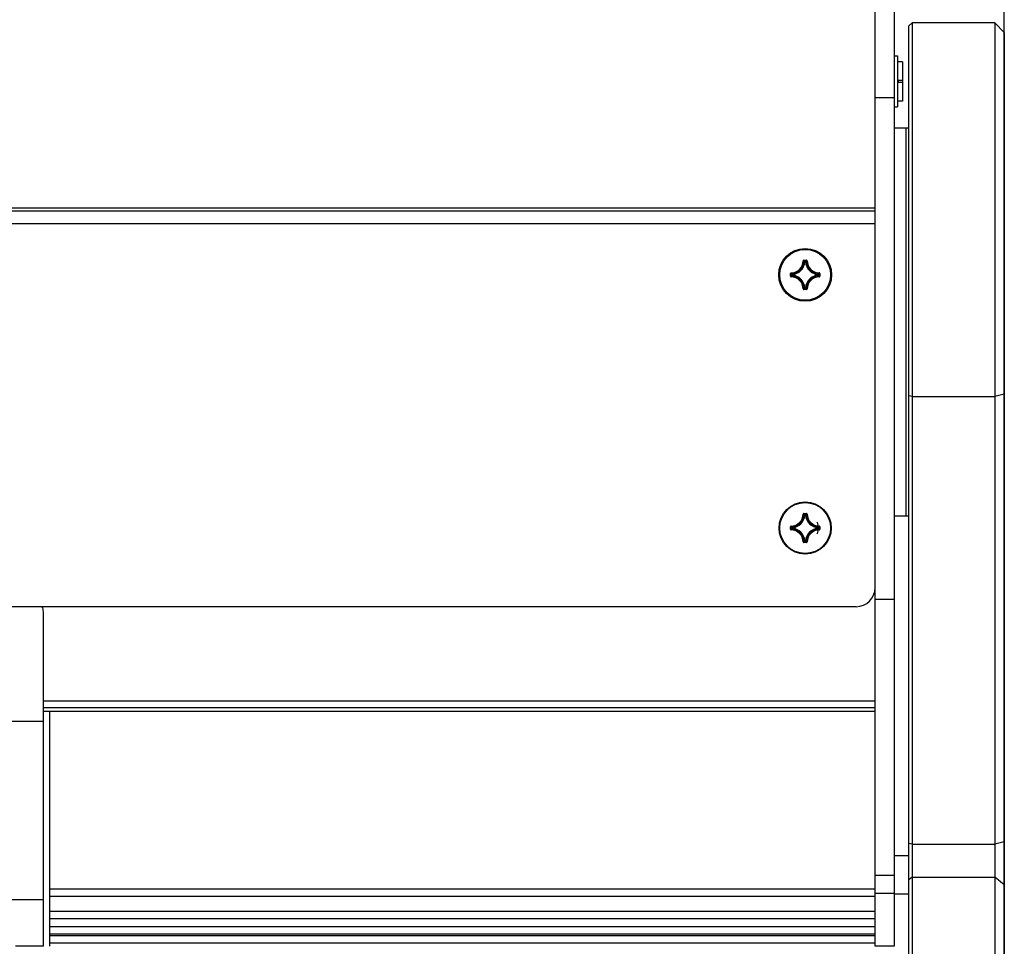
# Model space of a CAD drawing. Extents: x 0 to 420, y 0 to 297.
# Tile 75 of 77: x 359 to 390, y 212 to 241. Entities that reach past the tile are written whole.
import ezdxf

# ---------------------------------------------------------------- set-up
doc = ezdxf.new("R2010")
doc.units = 0
doc.header["$LTSCALE"] = 23.1
doc.layers.get('0').update_dxf_attribs({"linetype": 'CONTINUOUS'})
for name, color, linetype in [('03__ASM_ALL_CURVES', 7, 'CONTINUOUS'), ('AXES', 7, 'CONTINUOUS'), ('DIM_PILOTEES', 7, 'CONTINUOUS'), ('RUNDUNGEN', 7, 'CONTINUOUS')]:
    doc.layers.add(name, color=color, linetype=linetype)
doc.dimstyles.get("Standard").update_dxf_attribs({"dimtxt": 2.5, "dimasz": 2.5, "dimexe": 1.25, "dimexo": 0.625, "dimtad": 1, "dimcen": 2.5, "dimazin": 3, "dimtfac": 1, "dimtmove": 0, "dimatfit": 3})

# ---------------------------------------------------------------- blocks, each defined once
blk = doc.blocks.new('_FILLED')
at = {"color": 0, "linetype": 'BYBLOCK'}
blk.add_solid([(0, 0), (-1, 0.1429), (-1, -0.1429)], dxfattribs=at)
blk = doc.blocks.new('*D5')
at = {"layer": 'DIM_PILOTEES', "color": 2, "linetype": 'CONTINUOUS'}
for p, q in [((190.124, 209.109), (190.124, 278.743)), ((390.124, 209.109), (390.124, 278.743)), ((190.124, 276.743), (290.124, 276.743)), ((390.124, 276.743), (290.124, 276.743))]:
    blk.add_line(p, q, dxfattribs=at)
at = {"layer": 'DIM_PILOTEES', "color": 2, "linetype": 'CONTINUOUS', "xscale": 3.5, "yscale": 3.5, "zscale": 3.5, "rotation": 180}
blk.add_blockref('_FILLED', (190.124, 276.743), dxfattribs=at)
at = {"layer": 'DIM_PILOTEES', "color": 2, "linetype": 'CONTINUOUS', "xscale": 3.5, "yscale": 3.5, "zscale": 3.5}
blk.add_blockref('_FILLED', (390.124, 276.743), dxfattribs=at)

msp = doc.modelspace()

# ---------------------------------------------------------------- linework, layer by layer
at = {"color": 7, "linetype": 'CONTINUOUS'}
for p, q in [((386.064, 212.134), (386.064, 242.145)), ((386.664, 242.144), (386.664, 212.134)), ((387.124, 241.073), (387.224, 241.173)), ((389.824, 241.173), (387.224, 241.173)), ((387.224, 241.173), (387.224, 208.833)), ((390.124, 240.873), (389.824, 241.173)), ((389.824, 241.173), (389.824, 193.933)), ((387.124, 208.833), (387.124, 241.073)), ((390.124, 240.873), (390.124, 194.233)), ((386.664, 240.129), (386.764, 240.129)), ((386.764, 240.129), (386.764, 238.529)), ((386.924, 239.949), (386.764, 239.949)), ((386.924, 239.949), (386.924, 238.71)), ((386.924, 239.36), (386.764, 239.36)), ((386.924, 239.298), (386.764, 239.298)), ((386.664, 238.809), (386.064, 238.809)), ((386.924, 238.709), (386.764, 238.709)), ((386.664, 238.529), (386.764, 238.529)), ((386.664, 237.869), (387.124, 237.869)), ((387.024, 237.869), (387.024, 225.669)), ((386.064, 235.347), (194.164, 235.347)), ((386.064, 235.247), (194.164, 235.247)), ((386.064, 234.847), (194.164, 234.847)), ((383.805, 233.687), (383.815, 233.687)), ((383.815, 233.687), (383.829, 233.673)), ((383.825, 233.707), (383.904, 233.707)), ((383.825, 233.707), (383.825, 233.697)), ((383.825, 233.697), (383.904, 233.697)), ((383.846, 233.675), (383.856, 233.663)), ((383.856, 233.653), (383.847, 233.654)), ((383.856, 233.663), (383.873, 233.663)), ((383.856, 233.653), (383.856, 233.663)), ((383.856, 233.653), (383.872, 233.653)), ((383.883, 233.675), (383.873, 233.663)), ((383.873, 233.653), (383.873, 233.663)), ((383.873, 233.653), (383.882, 233.654)), ((383.914, 233.687), (383.9, 233.673)), ((383.904, 233.707), (383.904, 233.697)), ((383.924, 233.687), (383.914, 233.687)), ((383.405, 233.287), (383.415, 233.287)), ((383.405, 233.208), (383.405, 233.287)), ((383.405, 233.208), (383.415, 233.208)), ((383.415, 233.208), (383.415, 233.287)), ((383.425, 233.307), (383.425, 233.297)), ((383.425, 233.297), (383.439, 233.283)), ((383.425, 233.198), (383.439, 233.212)), ((383.425, 233.188), (383.425, 233.198)), ((383.437, 233.266), (383.449, 233.255)), ((383.437, 233.228), (383.449, 233.239)), ((383.459, 233.255), (383.449, 233.255)), ((383.449, 233.239), (383.449, 233.255)), ((383.459, 233.239), (383.449, 233.239)), ((383.459, 233.255), (383.458, 233.265)), ((383.459, 233.239), (383.458, 233.229)), ((383.459, 233.239), (383.459, 233.255)), ((384.27, 233.255), (384.271, 233.265)), ((384.27, 233.255), (384.28, 233.255)), ((384.27, 233.255), (384.27, 233.239)), ((384.27, 233.239), (384.28, 233.239)), ((384.27, 233.239), (384.271, 233.229)), ((384.292, 233.266), (384.28, 233.255)), ((384.28, 233.255), (384.28, 233.239)), ((384.292, 233.228), (384.28, 233.239)), ((384.304, 233.297), (384.29, 233.283)), ((384.304, 233.198), (384.29, 233.212)), ((384.304, 233.307), (384.304, 233.297)), ((384.304, 233.188), (384.304, 233.198)), ((384.324, 233.287), (384.314, 233.287)), ((384.314, 233.287), (384.314, 233.208)), ((384.324, 233.208), (384.314, 233.208)), ((384.324, 233.287), (384.324, 233.208)), ((383.805, 232.808), (383.815, 232.808)), ((383.815, 232.808), (383.829, 232.822)), ((383.904, 232.798), (383.825, 232.798)), ((383.825, 232.788), (383.825, 232.798)), ((383.904, 232.788), (383.825, 232.788)), ((383.846, 232.82), (383.856, 232.832)), ((383.856, 232.842), (383.847, 232.841)), ((383.872, 232.842), (383.856, 232.842)), ((383.856, 232.842), (383.856, 232.832)), ((383.873, 232.832), (383.856, 232.832)), ((383.873, 232.842), (383.882, 232.841)), ((383.873, 232.842), (383.873, 232.832)), ((383.883, 232.82), (383.873, 232.832)), ((383.914, 232.808), (383.9, 232.822)), ((383.904, 232.788), (383.904, 232.798)), ((383.924, 232.808), (383.914, 232.808)), ((387.224, 229.42), (387.124, 229.445)), ((387.224, 229.42), (389.824, 229.42)), ((390.124, 229.495), (389.824, 229.42)), ((383.805, 225.727), (383.815, 225.727)), ((383.825, 225.747), (383.904, 225.747)), ((383.825, 225.747), (383.825, 225.737)), ((383.825, 225.737), (383.904, 225.737)), ((383.836, 225.705), (383.847, 225.694)), ((383.856, 225.693), (383.847, 225.694)), ((383.851, 225.709), (383.856, 225.703)), ((383.856, 225.703), (383.873, 225.703)), ((383.856, 225.693), (383.856, 225.703)), ((383.856, 225.693), (383.872, 225.693)), ((383.878, 225.709), (383.873, 225.703)), ((383.873, 225.693), (383.873, 225.703)), ((383.873, 225.693), (383.882, 225.694)), ((383.904, 225.747), (383.904, 225.737)), ((383.924, 225.727), (383.914, 225.727)), ((386.664, 225.669), (387.124, 225.669)), ((383.405, 225.327), (383.415, 225.327)), ((383.405, 225.248), (383.405, 225.327)), ((383.405, 225.248), (383.415, 225.248)), ((383.415, 225.248), (383.415, 225.327)), ((383.425, 225.347), (383.425, 225.337)), ((383.425, 225.228), (383.425, 225.238)), ((383.443, 225.301), (383.449, 225.295)), ((383.443, 225.274), (383.449, 225.279)), ((383.446, 225.259), (383.458, 225.269)), ((383.459, 225.295), (383.449, 225.295)), ((383.449, 225.279), (383.449, 225.295)), ((383.459, 225.279), (383.449, 225.279)), ((383.459, 225.295), (383.458, 225.305)), ((383.459, 225.279), (383.458, 225.269)), ((383.459, 225.279), (383.459, 225.295)), ((384.27, 225.295), (384.271, 225.305)), ((384.27, 225.295), (384.28, 225.295)), ((384.27, 225.295), (384.27, 225.279)), ((384.27, 225.279), (384.28, 225.279)), ((384.27, 225.279), (384.271, 225.269)), ((384.282, 225.316), (384.271, 225.305)), ((384.286, 225.301), (384.28, 225.295)), ((384.28, 225.295), (384.28, 225.279)), ((384.286, 225.274), (384.28, 225.279)), ((384.304, 225.347), (384.304, 225.337)), ((384.304, 225.228), (384.304, 225.238)), ((384.324, 225.327), (384.314, 225.327)), ((384.314, 225.327), (384.314, 225.248)), ((384.324, 225.248), (384.314, 225.248)), ((384.324, 225.327), (384.324, 225.248)), ((383.805, 224.848), (383.815, 224.848)), ((383.904, 224.838), (383.825, 224.838)), ((383.825, 224.828), (383.825, 224.838)), ((383.904, 224.828), (383.825, 224.828)), ((383.856, 224.882), (383.847, 224.881)), ((383.851, 224.866), (383.856, 224.872)), ((383.872, 224.882), (383.856, 224.882)), ((383.856, 224.882), (383.856, 224.872)), ((383.873, 224.872), (383.856, 224.872)), ((383.873, 224.882), (383.882, 224.881)), ((383.873, 224.882), (383.873, 224.872)), ((383.878, 224.866), (383.873, 224.872)), ((383.893, 224.869), (383.882, 224.881)), ((383.904, 224.828), (383.904, 224.838)), ((383.924, 224.848), (383.914, 224.848)), ((386.064, 223.05), (386.664, 223.05)), ((385.464, 222.813), (194.764, 222.813)), ((359.914, 219.2), (359.914, 222.653)), ((386.064, 219.839), (359.914, 219.839)), ((359.914, 219.646), (386.064, 219.646)), ((386.064, 219.513), (359.914, 219.513)), ((360.114, 213.002), (360.114, 219.513)), ((387.224, 215.341), (387.124, 215.366)), ((387.224, 215.341), (389.824, 215.341)), ((390.124, 215.416), (389.824, 215.341)), ((387.124, 214.979), (386.664, 214.979)), ((386.664, 214.36), (386.064, 214.36)), ((387.224, 214.303), (387.124, 214.225)), ((387.224, 214.303), (389.824, 214.303)), ((390.124, 214.067), (389.824, 214.303)), ((386.064, 213.928), (360.114, 213.928)), ((386.064, 213.698), (360.114, 213.698)), ((386.664, 213.789), (386.064, 213.789)), ((386.664, 213.779), (387.124, 213.779)), ((386.064, 213.231), (360.114, 213.231)), ((386.064, 213.001), (360.114, 213.001)), ((360.114, 212.516), (360.114, 213.001)), ((386.064, 212.745), (360.114, 212.745)), ((386.064, 212.516), (360.114, 212.516)), ((360.114, 212.229), (360.114, 212.516)), ((386.064, 212.458), (360.114, 212.458)), ((386.064, 212.229), (360.114, 212.229)), ((360.114, 212.134), (360.114, 212.229)), ((386.664, 212.134), (386.064, 212.134))]:
    msp.add_line(p, q, dxfattribs=at)
for points in [[(383.825, 233.707), (383.822, 233.706), (383.819, 233.706), (383.816, 233.704), (383.814, 233.703), (383.811, 233.701), (383.809, 233.699), (383.808, 233.696), (383.806, 233.693), (383.806, 233.69), (383.805, 233.687)], [(383.815, 233.687), (383.815, 233.689), (383.816, 233.691), (383.817, 233.692), (383.818, 233.694), (383.82, 233.695), (383.821, 233.696), (383.823, 233.696), (383.825, 233.697)], [(383.825, 233.697), (383.83, 233.691), (383.836, 233.686), (383.841, 233.68), (383.846, 233.675)], [(383.829, 233.673), (383.831, 233.671), (383.836, 233.665), (383.841, 233.66), (383.847, 233.654)], [(383.847, 233.654), (383.847, 233.656), (383.848, 233.658), (383.849, 233.659), (383.85, 233.661), (383.851, 233.662), (383.853, 233.662), (383.855, 233.663), (383.856, 233.663)], [(383.873, 233.663), (383.874, 233.663), (383.876, 233.662), (383.878, 233.662), (383.879, 233.661), (383.88, 233.659), (383.881, 233.658), (383.882, 233.656), (383.882, 233.654)], [(383.9, 233.673), (383.898, 233.671), (383.893, 233.665), (383.888, 233.66), (383.882, 233.654)], [(383.904, 233.697), (383.899, 233.691), (383.893, 233.686), (383.888, 233.68), (383.883, 233.675)], [(383.924, 233.687), (383.923, 233.69), (383.923, 233.693), (383.921, 233.696), (383.92, 233.699), (383.918, 233.701), (383.915, 233.703), (383.913, 233.704), (383.91, 233.706), (383.907, 233.706), (383.904, 233.707)], [(383.904, 233.697), (383.906, 233.696), (383.908, 233.696), (383.909, 233.695), (383.911, 233.694), (383.912, 233.692), (383.913, 233.691), (383.914, 233.689), (383.914, 233.687)], [(383.425, 233.307), (383.422, 233.306), (383.419, 233.306), (383.416, 233.304), (383.413, 233.303), (383.411, 233.301), (383.409, 233.298), (383.407, 233.296), (383.406, 233.293), (383.406, 233.29), (383.405, 233.287)], [(383.405, 233.208), (383.406, 233.205), (383.406, 233.202), (383.407, 233.199), (383.409, 233.196), (383.411, 233.194), (383.413, 233.192), (383.416, 233.19), (383.419, 233.189), (383.422, 233.188), (383.425, 233.188)], [(383.415, 233.287), (383.415, 233.289), (383.416, 233.291), (383.417, 233.292), (383.418, 233.294), (383.42, 233.295), (383.421, 233.296), (383.423, 233.296), (383.425, 233.297)], [(383.415, 233.287), (383.421, 233.282), (383.426, 233.276), (383.432, 233.271), (383.437, 233.266)], [(383.415, 233.208), (383.421, 233.213), (383.426, 233.218), (383.432, 233.224), (383.437, 233.228)], [(383.425, 233.198), (383.423, 233.198), (383.421, 233.199), (383.42, 233.2), (383.418, 233.201), (383.417, 233.202), (383.416, 233.204), (383.415, 233.206), (383.415, 233.208)], [(383.439, 233.283), (383.441, 233.281), (383.446, 233.276), (383.452, 233.271), (383.458, 233.265)], [(383.439, 233.212), (383.441, 233.214), (383.446, 233.219), (383.452, 233.224), (383.458, 233.229)], [(383.449, 233.255), (383.449, 233.257), (383.449, 233.259), (383.45, 233.261), (383.451, 233.262), (383.453, 233.263), (383.454, 233.264), (383.456, 233.265), (383.458, 233.265)], [(383.458, 233.229), (383.456, 233.23), (383.454, 233.23), (383.453, 233.231), (383.451, 233.233), (383.45, 233.234), (383.449, 233.236), (383.449, 233.238), (383.449, 233.239)], [(384.29, 233.283), (384.288, 233.281), (384.282, 233.276), (384.277, 233.271), (384.271, 233.265)], [(384.271, 233.265), (384.273, 233.265), (384.275, 233.264), (384.276, 233.263), (384.278, 233.262), (384.279, 233.261), (384.28, 233.259), (384.28, 233.257), (384.28, 233.255)], [(384.28, 233.239), (384.28, 233.237), (384.28, 233.236), (384.279, 233.234), (384.278, 233.233), (384.276, 233.231), (384.275, 233.23), (384.273, 233.23), (384.271, 233.229)], [(384.29, 233.212), (384.288, 233.214), (384.282, 233.219), (384.277, 233.224), (384.271, 233.229)], [(384.314, 233.287), (384.308, 233.282), (384.303, 233.276), (384.297, 233.271), (384.292, 233.266)], [(384.314, 233.208), (384.308, 233.213), (384.303, 233.218), (384.297, 233.224), (384.292, 233.228)], [(384.324, 233.287), (384.323, 233.29), (384.323, 233.293), (384.322, 233.296), (384.32, 233.298), (384.318, 233.301), (384.316, 233.303), (384.313, 233.304), (384.31, 233.306), (384.307, 233.306), (384.304, 233.307)], [(384.304, 233.297), (384.306, 233.296), (384.308, 233.296), (384.309, 233.295), (384.311, 233.294), (384.312, 233.292), (384.313, 233.291), (384.313, 233.289), (384.314, 233.287)], [(384.304, 233.188), (384.307, 233.188), (384.31, 233.189), (384.313, 233.19), (384.316, 233.192), (384.318, 233.194), (384.32, 233.196), (384.322, 233.199), (384.323, 233.202), (384.323, 233.205), (384.324, 233.208)], [(384.314, 233.208), (384.313, 233.206), (384.313, 233.204), (384.312, 233.202), (384.311, 233.201), (384.309, 233.2), (384.308, 233.199), (384.306, 233.198), (384.304, 233.198)], [(383.805, 232.808), (383.806, 232.804), (383.806, 232.802), (383.808, 232.799), (383.809, 232.796), (383.811, 232.794), (383.814, 232.792), (383.816, 232.79), (383.819, 232.789), (383.822, 232.788), (383.825, 232.788)], [(383.825, 232.798), (383.823, 232.798), (383.821, 232.799), (383.82, 232.8), (383.818, 232.801), (383.817, 232.802), (383.816, 232.804), (383.815, 232.806), (383.815, 232.808)], [(383.825, 232.798), (383.83, 232.804), (383.836, 232.809), (383.841, 232.815), (383.846, 232.82)], [(383.829, 232.822), (383.831, 232.824), (383.836, 232.829), (383.841, 232.835), (383.847, 232.841)], [(383.856, 232.832), (383.855, 232.832), (383.853, 232.832), (383.851, 232.833), (383.85, 232.834), (383.849, 232.835), (383.848, 232.837), (383.847, 232.839), (383.847, 232.841)], [(383.882, 232.841), (383.882, 232.839), (383.881, 232.837), (383.88, 232.835), (383.879, 232.834), (383.878, 232.833), (383.876, 232.832), (383.874, 232.832), (383.873, 232.832)], [(383.9, 232.822), (383.898, 232.824), (383.893, 232.829), (383.888, 232.835), (383.882, 232.841)], [(383.904, 232.798), (383.899, 232.804), (383.893, 232.809), (383.888, 232.815), (383.883, 232.82)], [(383.904, 232.788), (383.907, 232.788), (383.91, 232.789), (383.913, 232.79), (383.915, 232.792), (383.918, 232.794), (383.92, 232.796), (383.921, 232.799), (383.923, 232.802), (383.923, 232.804), (383.924, 232.808)], [(383.914, 232.808), (383.914, 232.806), (383.913, 232.804), (383.912, 232.802), (383.911, 232.801), (383.909, 232.8), (383.908, 232.799), (383.906, 232.798), (383.904, 232.798)], [(383.825, 225.747), (383.822, 225.746), (383.819, 225.746), (383.816, 225.744), (383.814, 225.743), (383.811, 225.741), (383.809, 225.739), (383.808, 225.736), (383.806, 225.733), (383.806, 225.73), (383.805, 225.727)], [(383.815, 225.727), (383.815, 225.729), (383.816, 225.731), (383.817, 225.732), (383.818, 225.734), (383.82, 225.735), (383.821, 225.736), (383.823, 225.736), (383.825, 225.737)], [(383.815, 225.727), (383.82, 225.722), (383.826, 225.716), (383.831, 225.711), (383.836, 225.705)], [(383.825, 225.737), (383.83, 225.731), (383.836, 225.726), (383.841, 225.72), (383.846, 225.715), (383.851, 225.709)], [(383.847, 225.694), (383.847, 225.696), (383.848, 225.698), (383.849, 225.699), (383.85, 225.701), (383.851, 225.702), (383.853, 225.702), (383.855, 225.703), (383.856, 225.703)], [(383.873, 225.703), (383.874, 225.703), (383.876, 225.702), (383.878, 225.702), (383.879, 225.701), (383.88, 225.699), (383.881, 225.698), (383.882, 225.696), (383.882, 225.694)], [(383.904, 225.737), (383.899, 225.731), (383.893, 225.726), (383.888, 225.72), (383.883, 225.715), (383.878, 225.709)], [(383.914, 225.727), (383.909, 225.722), (383.903, 225.716), (383.898, 225.711), (383.893, 225.705), (383.882, 225.694)], [(383.924, 225.727), (383.923, 225.73), (383.923, 225.733), (383.921, 225.736), (383.92, 225.739), (383.918, 225.741), (383.915, 225.743), (383.913, 225.744), (383.91, 225.746), (383.907, 225.746), (383.904, 225.747)], [(383.904, 225.737), (383.906, 225.736), (383.908, 225.736), (383.909, 225.735), (383.911, 225.734), (383.912, 225.732), (383.913, 225.731), (383.914, 225.729), (383.914, 225.727)], [(383.425, 225.347), (383.422, 225.346), (383.419, 225.346), (383.416, 225.344), (383.413, 225.343), (383.411, 225.341), (383.409, 225.338), (383.407, 225.336), (383.406, 225.333), (383.406, 225.33), (383.405, 225.327)], [(383.405, 225.248), (383.406, 225.245), (383.406, 225.242), (383.407, 225.239), (383.409, 225.236), (383.411, 225.234), (383.413, 225.232), (383.416, 225.23), (383.419, 225.229), (383.422, 225.228), (383.425, 225.228)], [(383.415, 225.327), (383.415, 225.329), (383.416, 225.331), (383.417, 225.332), (383.418, 225.334), (383.42, 225.335), (383.421, 225.336), (383.423, 225.336), (383.425, 225.337)], [(383.415, 225.327), (383.421, 225.322), (383.426, 225.316), (383.432, 225.311), (383.437, 225.306), (383.443, 225.301)], [(383.415, 225.248), (383.421, 225.253), (383.426, 225.258), (383.432, 225.264), (383.437, 225.269), (383.443, 225.274)], [(383.425, 225.238), (383.423, 225.238), (383.421, 225.239), (383.42, 225.24), (383.418, 225.241), (383.417, 225.242), (383.416, 225.244), (383.415, 225.246), (383.415, 225.248)], [(383.425, 225.337), (383.43, 225.331), (383.436, 225.326), (383.441, 225.321), (383.446, 225.316), (383.458, 225.305)], [(383.425, 225.238), (383.43, 225.243), (383.436, 225.248), (383.441, 225.254), (383.446, 225.259)], [(383.449, 225.295), (383.449, 225.297), (383.449, 225.299), (383.45, 225.301), (383.451, 225.302), (383.453, 225.303), (383.454, 225.304), (383.456, 225.305), (383.458, 225.305)], [(383.458, 225.269), (383.456, 225.27), (383.454, 225.27), (383.453, 225.271), (383.451, 225.273), (383.45, 225.274), (383.449, 225.276), (383.449, 225.278), (383.449, 225.279)], [(384.271, 225.305), (384.273, 225.305), (384.275, 225.304), (384.276, 225.303), (384.278, 225.302), (384.279, 225.301), (384.28, 225.299), (384.28, 225.297), (384.28, 225.295)], [(384.28, 225.279), (384.28, 225.277), (384.28, 225.276), (384.279, 225.274), (384.278, 225.273), (384.276, 225.271), (384.275, 225.27), (384.273, 225.27), (384.271, 225.269)], [(384.304, 225.238), (384.299, 225.243), (384.293, 225.248), (384.288, 225.254), (384.282, 225.259), (384.271, 225.269)], [(384.304, 225.337), (384.299, 225.331), (384.293, 225.326), (384.288, 225.321), (384.282, 225.316)], [(384.314, 225.327), (384.308, 225.322), (384.303, 225.316), (384.297, 225.311), (384.292, 225.306), (384.286, 225.301)], [(384.314, 225.248), (384.308, 225.253), (384.303, 225.258), (384.297, 225.264), (384.292, 225.269), (384.286, 225.274)], [(384.324, 225.327), (384.323, 225.33), (384.323, 225.333), (384.322, 225.336), (384.32, 225.338), (384.318, 225.341), (384.316, 225.343), (384.313, 225.344), (384.31, 225.346), (384.307, 225.346), (384.304, 225.347)], [(384.304, 225.337), (384.306, 225.336), (384.308, 225.336), (384.309, 225.335), (384.311, 225.334), (384.312, 225.332), (384.313, 225.331), (384.313, 225.329), (384.314, 225.327)], [(384.304, 225.228), (384.307, 225.228), (384.31, 225.229), (384.313, 225.23), (384.316, 225.232), (384.318, 225.234), (384.32, 225.236), (384.322, 225.239), (384.323, 225.242), (384.323, 225.245), (384.324, 225.248)], [(384.314, 225.248), (384.313, 225.246), (384.313, 225.244), (384.312, 225.242), (384.311, 225.241), (384.309, 225.24), (384.308, 225.239), (384.306, 225.238), (384.304, 225.238)], [(383.805, 224.848), (383.806, 224.844), (383.806, 224.842), (383.808, 224.839), (383.809, 224.836), (383.811, 224.834), (383.814, 224.832), (383.816, 224.83), (383.819, 224.829), (383.822, 224.828), (383.825, 224.828)], [(383.815, 224.848), (383.82, 224.853), (383.826, 224.858), (383.831, 224.864), (383.836, 224.869), (383.847, 224.881)], [(383.825, 224.838), (383.823, 224.838), (383.821, 224.839), (383.82, 224.84), (383.818, 224.841), (383.817, 224.842), (383.816, 224.844), (383.815, 224.846), (383.815, 224.848)], [(383.825, 224.838), (383.83, 224.844), (383.836, 224.849), (383.841, 224.855), (383.846, 224.86), (383.851, 224.866)], [(383.856, 224.872), (383.855, 224.872), (383.853, 224.872), (383.851, 224.873), (383.85, 224.874), (383.849, 224.875), (383.848, 224.877), (383.847, 224.879), (383.847, 224.881)], [(383.882, 224.881), (383.882, 224.879), (383.881, 224.877), (383.88, 224.875), (383.879, 224.874), (383.878, 224.873), (383.876, 224.872), (383.874, 224.872), (383.873, 224.872)], [(383.904, 224.838), (383.899, 224.844), (383.893, 224.849), (383.888, 224.855), (383.883, 224.86), (383.878, 224.866)], [(383.914, 224.848), (383.909, 224.853), (383.903, 224.858), (383.898, 224.864), (383.893, 224.869)], [(383.904, 224.828), (383.907, 224.828), (383.91, 224.829), (383.913, 224.83), (383.915, 224.832), (383.918, 224.834), (383.92, 224.836), (383.921, 224.839), (383.923, 224.842), (383.923, 224.844), (383.924, 224.848)], [(383.914, 224.848), (383.914, 224.846), (383.913, 224.844), (383.912, 224.842), (383.911, 224.841), (383.909, 224.84), (383.908, 224.839), (383.906, 224.838), (383.904, 224.838)]]:
    msp.add_lwpolyline(points, dxfattribs=at)
for centre, radius in [((383.864, 233.247), 0.83), ((383.864, 225.287), 0.82)]:
    msp.add_circle(centre, radius, dxfattribs=at)
for centre, radius, start, end in [((383.414, 233.697), 0.401, 271.5011, 358.4989), ((383.414, 233.697), 0.391, 271.5011, 358.4989), ((383.414, 233.697), 0.434, 275.7059, 354.2941), ((383.414, 233.697), 0.444, 275.7053, 354.2947), ((384.314, 233.697), 0.444, 185.7054, 264.2948), ((384.314, 233.697), 0.434, 185.7059, 264.2941), ((384.314, 233.697), 0.401, 181.5011, 268.4989), ((384.314, 233.697), 0.391, 181.5011, 268.4989), ((383.414, 232.797), 0.401, 1.5011, 88.4989), ((383.414, 232.797), 0.391, 1.5011, 88.4989), ((383.414, 232.797), 0.434, 5.7059, 84.2941), ((383.414, 232.797), 0.444, 5.7053, 84.2948), ((384.314, 232.797), 0.444, 95.7054, 174.2948), ((384.314, 232.797), 0.434, 95.7059, 174.2941), ((384.314, 232.797), 0.401, 91.5011, 178.4989), ((384.314, 232.797), 0.391, 91.5011, 178.4989), ((383.864, 233.247), 0.33, 344.5025, 360), ((383.414, 225.737), 0.401, 271.5011, 358.4989), ((383.414, 225.737), 0.391, 271.5011, 358.4989), ((383.414, 225.737), 0.434, 275.7059, 354.2941), ((383.414, 225.737), 0.444, 275.7053, 354.2947), ((384.314, 225.737), 0.444, 185.7054, 264.2948), ((384.314, 225.737), 0.434, 185.7059, 264.2941), ((384.314, 225.737), 0.401, 181.5011, 268.4989), ((384.314, 225.737), 0.391, 181.5011, 268.4989), ((383.864, 225.287), 0.33, 164.5025, 180), ((383.864, 225.287), 0.42, 334.2861, 25.7139), ((383.414, 224.837), 0.401, 1.5011, 88.4989), ((383.414, 224.837), 0.391, 1.5011, 88.4989), ((383.414, 224.837), 0.434, 5.7059, 84.2941), ((383.414, 224.837), 0.444, 5.7053, 84.2948), ((384.314, 224.837), 0.444, 95.7054, 174.2948), ((384.314, 224.837), 0.434, 95.7059, 174.2941), ((384.314, 224.837), 0.401, 91.5011, 178.4989), ((384.314, 224.837), 0.391, 91.5011, 178.4989), ((383.864, 225.287), 0.33, 344.5025, 360), ((385.464, 223.413), 0.6, 270, 360), ((359.514, 222.653), 0.4, 0, 23.5573)]:
    msp.add_arc(centre, radius, start, end, dxfattribs=at)
at = {"layer": '03__ASM_ALL_CURVES', "color": 4, "linetype": 'CONTINUOUS'}
msp.add_line((390.124, 226.515), (390.124, 263.889), dxfattribs=at)
at = {"layer": 'AXES', "color": 7, "linetype": 'CONTINUOUS'}
for p, q in [((359.914, 219.2), (340.314, 219.2)), ((359.914, 212.134), (359.914, 219.2)), ((359.914, 213.595), (340.314, 213.595)), ((359.914, 212.134), (359.034, 212.134))]:
    msp.add_line(p, q, dxfattribs=at)
for centre in [(383.864, 233.247), (383.864, 225.287)]:
    msp.add_circle(centre, 0.8, dxfattribs=at)
at = {"layer": 'RUNDUNGEN', "color": 7, "linetype": 'CONTINUOUS'}
msp.add_line((386.788, 239.36), (386.788, 239.298), dxfattribs=at)

# ---------------------------------------------------------------- dimensions: what is measured, and where the dimension line sits
at = {"layer": 'DIM_PILOTEES', "color": 2, "linetype": 'CONTINUOUS'}
dim = msp.add_linear_dim(base=(190.124, 276.743), p1=(390.124, 209.109), p2=(190.124, 209.109), angle=180, dimstyle='Standard', dxfattribs=at)
dim.commit()
dim.dimension.update_dxf_attribs({"geometry": '*D5', "text_midpoint": (281.365, 276.743), "dimtype": 128})

doc.saveas('drawing.dxf')
